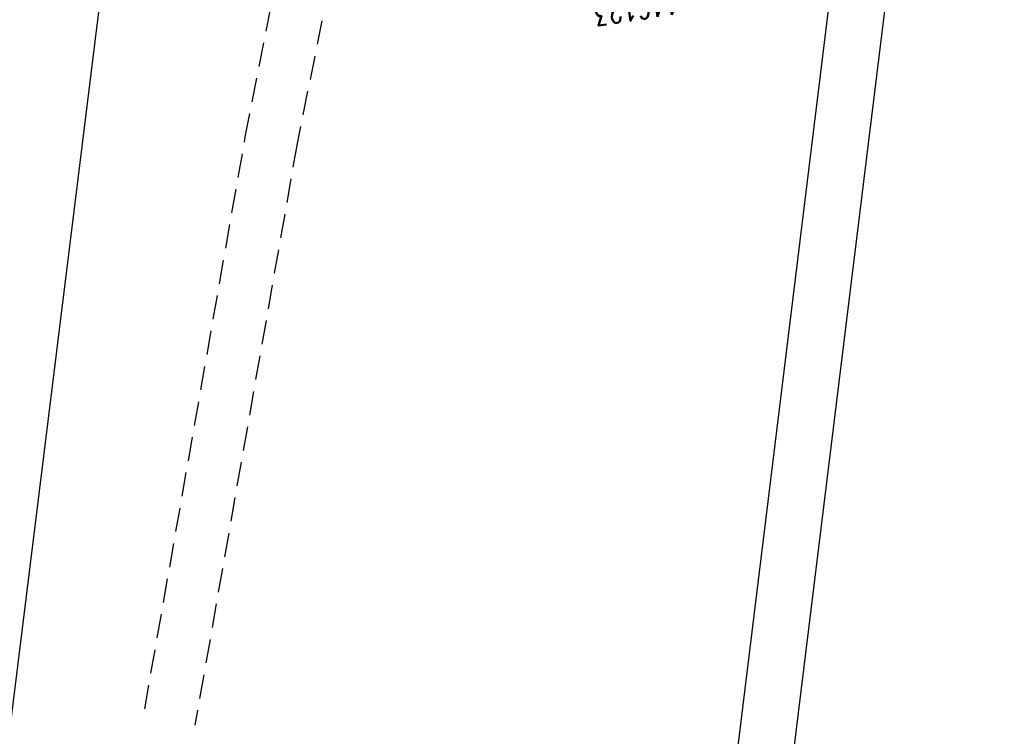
# Model space of a CAD drawing. Extents: x 459406 to 461721, y 413308 to 423218.
# Tile 48 of 256: x 461047 to 461129, y 414752 to 414811. Entities that reach past the tile are written whole.
import ezdxf

# ---------------------------------------------------------------- set-up
doc = ezdxf.new("R2010")
doc.units = 0
doc.header["$LTSCALE"] = 2
doc.header["$MEASUREMENT"] = 0
doc.linetypes.add('GESTRICH-X2', pattern=[1.5, 1, -0.5])
doc.linetypes.add('STRICHPT-X3', pattern=[3, 1.5, -0.75, 0, -0.75])
for name, color, linetype in [('ACHSE', 1, 'STRICHPT-X3'), ('FBR', 8, 'CONTINUOUS'), ('NBS-TRASSE', 7, 'CONTINUOUS'), ('SCHACHTNR', 6, 'CONTINUOUS'), ('WEG', 8, 'GESTRICH-X2')]:
    doc.layers.add(name, color=color, linetype=linetype)
doc.styles.add('ROMANS', font='romans.shx', dxfattribs={"width": 0.8})

msp = doc.modelspace()

# ---------------------------------------------------------------- linework, layer by layer
at = {"layer": 'ACHSE', "flags": 128}
msp.add_lwpolyline([(460985.548, 416976.25), (460982.742, 416926.329), (460979.936, 416876.407), (460977.13, 416826.486), (460974.324, 416776.565), (460971.518, 416726.644), (460968.712, 416676.723), (460965.906, 416626.802), (460963.1, 416576.88, 0), (460961.733, 416552.566, 0), (460960.294, 416526.959, -0.000009), (460958.89, 416501.998, 0.00001), (460957.487, 416477.038, 0.000001), (460956.785, 416464.557, -0.000001), (460956.084, 416452.077), (460954.681, 416427.117), (460953.278, 416402.156), (460951.875, 416377.196, 0.000027), (460951.185, 416364.909, -0.000114), (460950.495, 416352.621, -0.000169), (460950.493, 416352.583, 0.000019), (460950.473, 416352.235, 0.002347), (460949.964, 416342.501, 0.0015), (460949.285, 416327.263, 0.002663), (460948.888, 416316.296, 0.002084), (460948.513, 416302.275, 0.002087), (460948.283, 416289.783, 0.002085), (460948.158, 416277.278, 0.002085), (460948.137, 416264.779, 0.002085), (460948.22, 416252.279, 0.002086), (460948.407, 416239.774, 0.002088), (460948.699, 416227.283, 0.002084), (460949.095, 416214.794, 0.002083), (460949.595, 416202.3, 0.002081), (460950.199, 416189.812, 0.002082), (460950.907, 416177.335, 0.002086), (460951.719, 416164.862, 0.002086), (460952.635, 416152.395, 0.002087), (460953.654, 416139.944, 0.002084), (460954.779, 416127.487, 0.002085), (460956.008, 416115.039, 0.002088), (460957.338, 416102.619, 0.002086), (460958.772, 416090.211, 0.002083), (460960.312, 416077.796, 0.002082), (460961.956, 416065.389, 0.002087), (460963.699, 416053.027, 0.002086), (460965.546, 416040.675, 0.002083), (460967.499, 416028.318, 0.00208), (460969.554, 416015.985, 0.002081), (460971.71, 416003.675, 0.002087), (460973.97, 415991.377, 0.002089), (460976.331, 415979.107, 0.002087), (460978.792, 415966.867, 0.002082), (460981.362, 415954.618, 0.002082), (460984.148, 415941.865, 0.002276), (460986.8, 415930.217, 0.001902), (460990.244, 415915.651, 0.002837), (460992.645, 415905.91, 0.000643), (460995.488, 415894.713, 0.001405), (460996.809, 415889.596, 0), (460998.528, 415883.015, 0.000001), (460998.872, 415881.699), (461005.191, 415857.511, 0.000017), (461008.351, 415845.417, -0.000015), (461011.511, 415833.323, -0.000002), (461014.671, 415821.229, -0.000002), (461017.83, 415809.135, -0.000001), (461020.99, 415797.041, 0.000005), (461024.149, 415784.946), (461030.468, 415760.758), (461036.787, 415736.57, 0.000028), (461038.983, 415728.166, -0.000015), (461041.179, 415719.762, -0.00065), (461041.486, 415718.58, -0.000124), (461043.088, 415712.377, -0.002577), (461045.469, 415702.947, -0.001641), (461049.083, 415688.106, -0.002531), (461051.665, 415677.106, -0.002087), (461054.672, 415663.739, -0.002079), (461057.313, 415651.527, -0.002077), (461059.854, 415639.283, -0.002078), (461062.295, 415627.009, -0.002083), (461064.629, 415614.743, -0.002085), (461066.86, 415602.46, -0.00208), (461068.994, 415590.128, -0.00208), (461071.024, 415577.786, -0.002082), (461072.949, 415565.443, -0.002086), (461074.772, 415553.076, -0.002086), (461076.492, 415540.695, -0.002081), (461078.107, 415528.309, -0.002078), (461079.622, 415515.892, -0.00208), (461081.034, 415503.452, -0.002087), (461082.339, 415491.041, -0.002085), (461083.54, 415478.621, -0.002078), (461084.641, 415466.147, -0.002076), (461085.638, 415453.67, -0.002082), (461086.529, 415441.219, -0.002088), (461087.317, 415428.753, -0.002085), (461088.001, 415416.263, -0.002081), (461088.581, 415403.772, -0.002082), (461089.057, 415391.285, -0.00208), (461089.429, 415378.795, -0.002078), (461089.697, 415366.294, -0.002082), (461089.861, 415353.787, -0.002085), (461089.921, 415341.295, -0.002085), (461089.877, 415328.803, -0.002082), (461089.728, 415316.296, -0.002078), (461089.475, 415303.794, -0.00208), (461089.119, 415291.304, -0.002082), (461088.658, 415278.809, -0.002084), (461088.094, 415266.325, -0.002082), (461087.426, 415253.85, -0.00208), (461086.653, 415241.367, -0.002079), (461085.777, 415228.897, -0.00208), (461084.797, 415216.436, -0.002085), (461083.633, 415203.064, -0.002418), (461082.526, 415191.54, -0.001753), (461080.941, 415176.374, -0.002741), (461079.84, 415166.685, -0.000279), (461078.804, 415158.036, -0.000933), (461078.489, 415155.455, -0.000004), (461077.263, 415145.575, -0.00001), (461076.803, 415141.87), (461073.723, 415117.061, 0.000001), (461071.82, 415101.734, 0.000001), (461070.643, 415092.251, 0.000018), (461069.104, 415079.846, -0.000014), (461067.564, 415067.441, -0.000008), (461066.024, 415055.036, 0.000011), (461064.484, 415042.632), (461058.325, 414993.013), (461052.166, 414943.394, -0.000009), (461049.086, 414918.584, 0.000009), (461046.006, 414893.774), (461039.847, 414844.155), (461033.688, 414794.536), (461027.529, 414744.917, -0.00001), (461024.449, 414720.107, 0.00001), (461021.369, 414695.298, 0.000001), (461018.29, 414670.488, -0.000001), (461015.21, 414645.678, 0), (461011.182, 414613.231, -0.000001), (461009.051, 414596.059, -0.000009), (461005.971, 414571.249, 0.00001), (461002.891, 414546.44), (460996.732, 414496.821), (460990.573, 414447.202), (460984.414, 414397.583, -0.000009), (460981.334, 414372.773, 0.000009), (460978.254, 414347.963), (460972.095, 414298.344), (460965.936, 414248.725), (460959.777, 414199.106, -0.00001), (460956.697, 414174.297, 0.00001), (460953.617, 414149.487, 0.000001), (460950.537, 414124.677, -0.000001), (460947.458, 414099.867, 0), (460943.43, 414067.42, -0.000001), (460941.299, 414050.248, -0.000009), (460938.219, 414025.438, 0.00001), (460935.139, 414000.629), (460928.98, 413951.01), (460922.821, 413901.391, 0.000001), (460919.742, 413876.581, -0.000001), (460916.662, 413851.771, -0.00001), (460913.582, 413826.961, 0.00001), (460910.502, 413802.152), (460904.343, 413752.533), (460898.184, 413702.914), (460892.025, 413653.295, -0.00001), (460888.945, 413628.486, 0.00001), (460885.865, 413603.676, 0.000001), (460882.785, 413578.866, -0.000001), (460879.706, 413554.056, 0), (460875.678, 413521.609, -0.000001), (460873.547, 413504.437, -0.000009), (460870.467, 413479.628, 0.00001), (460867.387, 413454.818), (460861.228, 413405.199), (460855.069, 413355.58, -0.000004), (460853.233, 413340.792, -0.000002), (460849.402, 413309.93)], format="xyb", dxfattribs=at)
at = {"layer": 'FBR'}
for points in [[(461038.149, 414844.685), (461038.11, 414844.371), (461031.951, 414794.752), (461025.792, 414745.133, -0.00001), (461022.712, 414720.323, 0.00001), (461019.632, 414695.514, 0.000001), (461016.553, 414670.704), (461013.473, 414645.894), (461009.446, 414613.446), (461007.314, 414596.275, -0.000009), (461004.234, 414571.465, 0.00001), (461001.154, 414546.656), (460994.995, 414497.037), (460988.836, 414447.418), (460982.677, 414397.799, -0.000009), (460979.597, 414372.989, 0.000009), (460976.517, 414348.179)], [(461041.626, 414844.281), (461041.584, 414843.939), (461035.425, 414794.32), (461029.266, 414744.701, -0.00001), (461026.186, 414719.892, 0.00001), (461023.106, 414695.082, 0.000001), (461020.026, 414670.272), (461016.947, 414645.462), (461012.919, 414613.015), (461010.788, 414595.843, -0.000009), (461007.708, 414571.034, 0.00001), (461004.628, 414546.224), (460998.469, 414496.605), (460992.31, 414446.986), (460986.151, 414397.367, -0.000009), (460983.071, 414372.557, 0.000009), (460979.991, 414347.747)], [(461055.774, 414832.433), (461050.807, 414792.411), (461044.648, 414742.792, -0.00001), (461041.568, 414717.982, 0.00001), (461038.488, 414693.173, 0.000001), (461035.408, 414668.363), (461032.329, 414643.553), (461028.301, 414611.106), (461026.17, 414593.934, -0.000009), (461023.09, 414569.124, 0.00001), (461020.01, 414544.315), (461013.851, 414494.696), (461007.692, 414445.077), (461001.533, 414395.458, -0.000009), (460998.453, 414370.648, 0.000009), (460995.373, 414345.838)], [(461070.084, 415101.949, 0.000001), (461068.906, 415092.467, 0.000018)], [(461073.557, 415101.518, 0.000001), (461072.38, 415092.035, 0.000018)], [(461088.691, 415099.639, 0.000001), (461087.514, 415090.157, 0.000018)], [(460985.9, 414549.589, 0), (460985.772, 414548.565), (460979.613, 414498.946), (460973.454, 414449.327), (460967.295, 414399.708, -0.000009), (460964.215, 414374.898, 0.000009), (460961.135, 414350.088), (460954.976, 414300.469), (460948.817, 414250.85), (460942.658, 414201.231, -0.00001), (460939.578, 414176.422, 0.00001), (460936.498, 414151.612, 0.000001), (460933.419, 414126.802), (460930.339, 414101.992), (460926.312, 414069.544), (460924.18, 414052.373, -0.000009), (460921.1, 414027.564, 0.00001), (460918.02, 414002.754), (460911.861, 413953.135), (460905.702, 413903.516, 0.000001), (460902.623, 413878.706, -0.000001), (460899.543, 413853.896, -0.00001), (460896.463, 413829.087, 0.00001), (460893.383, 413804.277)], [(460951.88, 414149.703, 0.000001), (460948.801, 414124.893)], [(460955.354, 414149.271, 0.000001), (460952.274, 414124.461)], [(460970.736, 414147.362, 0.000001), (460967.656, 414122.552)], [(460921.084, 413901.607, 0.000001), (460918.005, 413876.797, -0.000001), (460914.925, 413851.987, -0.00001)], [(460924.558, 413901.175, 0.000001), (460921.478, 413876.365, -0.000001), (460918.399, 413851.555, -0.00001)], [(460939.94, 413899.266, 0.000001), (460936.86, 413874.456, -0.000001), (460933.781, 413849.646, -0.00001)], [(461050.429, 414943.61, -0.000009), (461047.349, 414918.8, 0.000009), (461044.269, 414893.99), (461039.102, 414852.363)], [(461053.903, 414943.178, -0.000009), (461050.823, 414918.368, 0.000009), (461047.743, 414893.558), (461042.581, 414851.973)], [(461069.037, 414941.3, -0.000009), (461065.956, 414916.489, 0.000009), (461062.877, 414891.68), (461058.95, 414860.047)]]:
    msp.add_lwpolyline(points, format="xyb", dxfattribs=at)
at = {"layer": 'NBS-TRASSE'}
for points in [[(461132.59, 415003.095), (461125.422, 414918.56), (461114.932, 414819.159), (461102.754, 414719.938), (461093.747, 414653.048)], [(461137.303, 415003.095), (461130.061, 414918.122), (461119.562, 414818.631), (461107.376, 414719.343), (461098.371, 414652.473)]]:
    msp.add_lwpolyline(points, dxfattribs=at)
at = {"layer": 'WEG'}
for p, q in [((461065.473, 414801.519), (461070.575, 414827.232)), ((461071.856, 414811.21), (461069.793, 414800.982)), ((461057.089, 414753.826), (461065.473, 414801.519)), ((461069.793, 414800.982), (461061.275, 414752.462))]:
    msp.add_line(p, q, dxfattribs=at)

# ---------------------------------------------------------------- texts
at = {"layer": 'SCHACHTNR', "style": 'ROMANS', "width": 0.7}
msp.add_text('446123', height=2, rotation=188.30298, dxfattribs=at).set_placement((461101.519, 414813.797))

doc.saveas('drawing.dxf')
